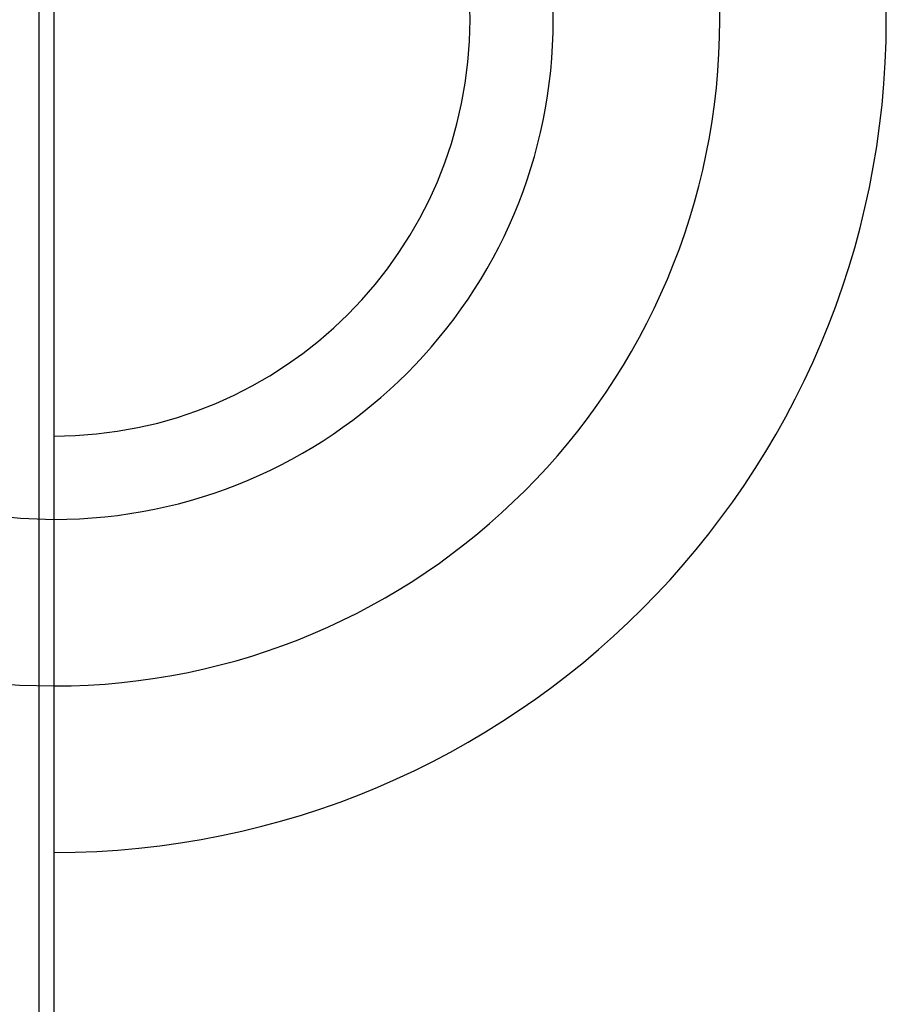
# Model space of a CAD drawing. Header units: millimetres. Extents: x 401 to 599, y 451 to 549.
# Tile 12 of 28: x 577 to 594, y 481 to 500. Entities that reach past the tile are written whole.
import ezdxf

# ---------------------------------------------------------------- set-up
doc = ezdxf.new("R2010")
doc.units = ezdxf.units.MM
doc.header["$LTSCALE"] = 65.185185
doc.linetypes.add('HIDDEN', pattern=[0.2, 0.1, -0.1])
doc.layers.add('KONST.EL_MIT_GEO', color=7, linetype='CONTINUOUS')
doc.layers.add('KURVEN', color=7, linetype='CONTINUOUS')

msp = doc.modelspace()

# ---------------------------------------------------------------- linework, layer by layer
at = {"layer": 'KONST.EL_MIT_GEO', "color": 7, "linetype": 'Continuous'}
for p, q in [((577.658, 533.985), (577.658, 466.015)), ((577.948, 533.284), (577.948, 466.716))]:
    msp.add_line(p, q, dxfattribs=at)
at = {"layer": 'KURVEN', "color": 8, "linetype": 'HIDDEN'}
for radius, start, end in [(16, 90, 270), (12.8, 90, 270), (9.6, 90, 270.0001), (8, 180, 270.0001)]:
    msp.add_arc((577.948, 500), radius, start, end, dxfattribs=at)
at = {"layer": 'KURVEN', "color": 40, "linetype": 'Continuous'}
for radius, start in [(16, 270), (12.8, 270), (9.6, 270.0001), (8, 270.0001)]:
    msp.add_arc((577.948, 500), radius, start, 90, dxfattribs=at)

doc.saveas('drawing.dxf')
